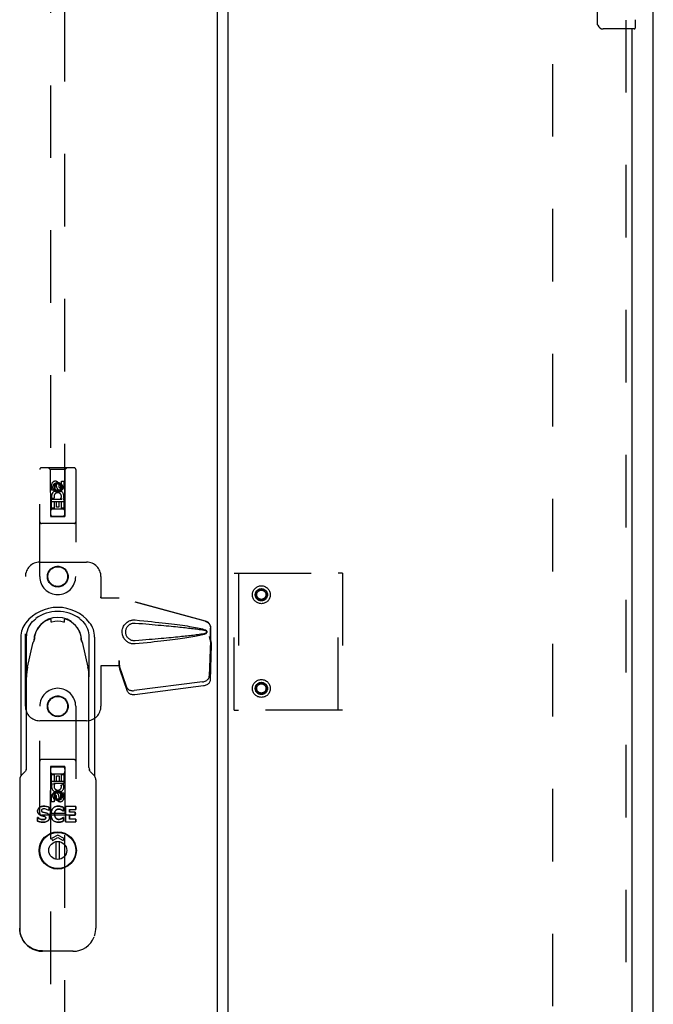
# Model space of a CAD drawing. Header units: inches. Extents: x 0 to 229, y 0 to 148.
# Tile 22 of 47: x 96 to 107, y 43 to 60. Entities that reach past the tile are written whole.
import ezdxf

# ---------------------------------------------------------------- set-up
doc = ezdxf.new("R2010")
doc.units = ezdxf.units.IN
doc.header["$LTSCALE"] = 12.571402
doc.header["$MEASUREMENT"] = 0
doc.linetypes.add('HIDDEN', pattern=[0.2, 0.1, -0.1])
doc.layers.get('0').update_dxf_attribs({"linetype": 'CONTINUOUS'})
for name, color, linetype in [('DEFAULT_2', 8, 'HIDDEN'), ('MASTER_DOOR_ASSEMBLY', 7, 'CONTINUOUS'), ('SLAVE_DOOR_ASSEMBLY', 7, 'CONTINUOUS')]:
    doc.layers.add(name, color=color, linetype=linetype)

msp = doc.modelspace()

# ---------------------------------------------------------------- linework, layer by layer
at = {"color": 3, "linetype": 'Continuous'}
msp.add_line((107.464, 10.322), (107.464, 88.854), dxfattribs=at)
at = {"layer": 'DEFAULT_2', "color": 8, "linetype": 'HIDDEN'}
msp.add_line((105.714, 87.26), (105.714, 11.916), dxfattribs=at)
at = {"layer": 'MASTER_DOOR_ASSEMBLY', "color": 8, "linetype": 'HIDDEN'}
for p, q in [((97.005, 86.89), (97.005, 51.758)), ((97.255, 51.758), (97.255, 86.89)), ((97.413, 52.6), (96.848, 52.6)), ((97, 52.57), (96.97, 52.6)), ((97.26, 52.57), (97.29, 52.6)), ((96.818, 50.712), (96.818, 52.57)), ((97.26, 52.57), (97, 52.57)), ((97, 52.57), (97.004, 51.76)), ((97.257, 51.76), (97.26, 52.57)), ((97.443, 52.57), (97.443, 50.712)), ((97.024, 52.21), (97.024, 52.303)), ((97.066, 52.303), (97.066, 52.21)), ((97.13, 52.332), (97.068, 52.296)), ((97.068, 52.296), (97.078, 52.29)), ((97.068, 52.296), (97.068, 52.224)), ((97.13, 52.32), (97.078, 52.29)), ((97.078, 52.29), (97.078, 52.229)), ((97.11, 52.274), (97.11, 52.303)), ((97.193, 52.296), (97.13, 52.332)), ((97.13, 52.332), (97.13, 52.32)), ((97.183, 52.29), (97.13, 52.32)), ((97.151, 52.316), (97.151, 52.27)), ((97.193, 52.296), (97.183, 52.29)), ((97.183, 52.229), (97.183, 52.29)), ((97.193, 52.224), (97.193, 52.296)), ((97.194, 52.366), (97.237, 52.366)), ((97.194, 52.274), (97.194, 52.366)), ((97.237, 52.366), (97.237, 52.274)), ((97.066, 52.21), (97.024, 52.21)), ((97.068, 52.224), (97.078, 52.229)), ((97.068, 52.224), (97.13, 52.187)), ((97.078, 52.229), (97.13, 52.199)), ((97.13, 52.199), (97.183, 52.229)), ((97.13, 52.187), (97.193, 52.224)), ((97.13, 52.187), (97.13, 52.199)), ((97.193, 52.224), (97.183, 52.229)), ((97.258, 52.01), (97.003, 52.01)), ((97.024, 52.054), (97.201, 52.054)), ((97.024, 51.898), (97.024, 52.054)), ((97.072, 52.078), (97.033, 52.061)), ((97.108, 52.011), (97.066, 52.011)), ((97.066, 52.011), (97.066, 51.898)), ((97.108, 51.919), (97.108, 52.011)), ((97.151, 51.919), (97.108, 51.919)), ((97.194, 52.011), (97.151, 52.011)), ((97.151, 52.011), (97.151, 51.919)), ((97.201, 52.054), (97.183, 52.067)), ((97.194, 51.898), (97.194, 52.011)), ((97.226, 52.057), (97.225, 52.054)), ((97.225, 52.054), (97.237, 52.054)), ((97.237, 52.054), (97.237, 51.898)), ((97.004, 51.76), (97.257, 51.76)), ((97.005, 51.761), (97.255, 51.761)), ((97.005, 51.758), (97.255, 51.758)), ((97.066, 51.898), (97.024, 51.898)), ((97.215, 51.885), (97.045, 51.885)), ((97.237, 51.898), (97.194, 51.898)), ((97.413, 51.635), (96.848, 51.635)), ((96.818, 50.963), (97.63, 50.963)), ((96.568, 48.463), (96.568, 50.713)), ((97.88, 50.713), (97.88, 50.36)), ((97.877, 50.343), (97.88, 50.36)), ((97.877, 50.343), (98.198, 50.343)), ((97.885, 50.343), (97.88, 50.36)), ((99.688, 49.94), (98.19, 50.343)), ((99.696, 49.94), (98.198, 50.343)), ((99.78, 49.59), (99.78, 49.82)), ((99.788, 49.59), (99.788, 49.82)), ((99.759, 49.671), (99.78, 49.59)), ((99.78, 49.601), (99.76, 48.986)), ((99.766, 49.671), (99.788, 49.59)), ((99.793, 49.53), (99.774, 48.915)), ((99.78, 49.601), (99.793, 49.53)), ((99.788, 49.59), (99.78, 49.59)), ((99.782, 49.617), (99.791, 49.561)), ((99.791, 49.561), (99.792, 49.55)), ((99.792, 49.55), (99.792, 49.54)), ((99.792, 49.54), (99.793, 49.53)), ((98.198, 49.25), (98.19, 49.25)), ((98.19, 49.25), (98.19, 49.163)), ((98.198, 49.25), (98.198, 49.163)), ((98.198, 49.163), (97.877, 49.163)), ((97.877, 49.163), (97.88, 49.146)), ((97.885, 49.163), (97.88, 49.146)), ((97.88, 49.146), (97.88, 48.463)), ((98.329, 48.792), (98.197, 49.176)), ((98.21, 49.105), (98.197, 49.176)), ((98.201, 49.171), (98.21, 49.105)), ((98.342, 48.721), (98.21, 49.105)), ((99.643, 48.887), (98.455, 48.735)), ((99.657, 48.816), (98.469, 48.664)), ((96.818, 46.605), (96.818, 48.463)), ((97.443, 48.463), (97.443, 46.605)), ((97.63, 48.213), (96.818, 48.213)), ((97.413, 47.54), (96.848, 47.54)), ((97.004, 47.415), (97, 46.605)), ((97.004, 47.415), (97.257, 47.415)), ((97.255, 47.417), (97.005, 47.417)), ((97.005, 47.417), (97.005, 12.285)), ((97.255, 47.414), (97.005, 47.414)), ((97.255, 12.285), (97.255, 47.417)), ((97.26, 46.605), (97.257, 47.415)), ((97.003, 47.165), (97.258, 47.165)), ((97.024, 47.278), (97.066, 47.278)), ((97.024, 47.122), (97.024, 47.278)), ((97.045, 47.29), (97.215, 47.29)), ((97.066, 47.278), (97.066, 47.164)), ((97.066, 47.164), (97.11, 47.164)), ((97.11, 47.256), (97.152, 47.256)), ((97.11, 47.164), (97.11, 47.256)), ((97.152, 47.256), (97.152, 47.164)), ((97.152, 47.164), (97.194, 47.164)), ((97.194, 47.278), (97.237, 47.278)), ((97.194, 47.164), (97.194, 47.278)), ((97.237, 47.278), (97.237, 47.122)), ((97.036, 47.122), (97.024, 47.122)), ((97.034, 47.118), (97.036, 47.122)), ((97.237, 47.122), (97.059, 47.122)), ((97.059, 47.122), (97.078, 47.108)), ((97.13, 46.988), (97.068, 46.952)), ((97.13, 46.976), (97.078, 46.946)), ((97.193, 46.952), (97.13, 46.988)), ((97.13, 46.988), (97.13, 46.976)), ((97.183, 46.946), (97.13, 46.976)), ((97.189, 47.097), (97.228, 47.114)), ((97.194, 46.965), (97.237, 46.965)), ((97.194, 46.873), (97.194, 46.965)), ((97.237, 46.965), (97.237, 46.873)), ((97.024, 46.809), (97.024, 46.901)), ((97.066, 46.809), (97.024, 46.809)), ((97.066, 46.901), (97.066, 46.809)), ((97.068, 46.952), (97.078, 46.946)), ((97.068, 46.952), (97.068, 46.88)), ((97.068, 46.88), (97.078, 46.885)), ((97.068, 46.88), (97.13, 46.844)), ((97.078, 46.946), (97.078, 46.885)), ((97.078, 46.885), (97.13, 46.855)), ((97.11, 46.859), (97.11, 46.905)), ((97.13, 46.855), (97.183, 46.885)), ((97.13, 46.844), (97.193, 46.88)), ((97.13, 46.844), (97.13, 46.855)), ((97.151, 46.901), (97.151, 46.873)), ((97.193, 46.952), (97.183, 46.946)), ((97.183, 46.885), (97.183, 46.946)), ((97.193, 46.88), (97.183, 46.885)), ((97.193, 46.88), (97.193, 46.952)), ((97.413, 46.575), (96.848, 46.575)), ((97, 46.605), (96.97, 46.575)), ((97.26, 46.605), (97, 46.605)), ((97.26, 46.605), (97.29, 46.575))]:
    msp.add_line(p, q, dxfattribs=at)
at = {"layer": 'MASTER_DOOR_ASSEMBLY', "color": 3, "linetype": 'Continuous'}
msp.add_line((99.901, 12.377), (99.901, 86.799), dxfattribs=at)
at = {"layer": 'MASTER_DOOR_ASSEMBLY', "color": 7, "linetype": 'Continuous'}
for p, q in [((96.949, 49.959), (96.989, 49.976)), ((96.993, 49.978), (96.989, 49.976)), ((97.012, 49.97), (97.012, 49.923)), ((97.248, 49.971), (97.248, 49.97)), ((97.248, 49.924), (97.248, 49.97)), ((97.249, 49.924), (97.248, 49.924)), ((97.312, 49.959), (97.271, 49.976)), ((96.49, 49.665), (96.49, 47.254)), ((96.589, 47.403), (96.589, 49.665)), ((96.608, 49.143), (96.699, 49.552)), ((96.711, 49.583), (96.714, 49.588)), ((96.714, 49.588), (96.715, 49.59)), ((96.725, 49.67), (96.725, 49.64)), ((97.535, 49.64), (97.535, 49.67)), ((97.547, 49.588), (97.549, 49.583)), ((97.562, 49.552), (97.652, 49.143)), ((97.672, 49.665), (97.672, 48.976)), ((97.77, 49.665), (97.77, 47.254)), ((97.672, 47.403), (97.672, 48.968)), ((96.555, 47.322), (96.504, 47.27)), ((96.581, 47.361), (96.581, 47.361)), ((97.683, 47.352), (97.679, 47.361)), ((97.679, 47.361), (97.679, 47.361)), ((97.756, 47.27), (97.705, 47.322)), ((96.47, 47.187), (96.47, 44.613)), ((97.791, 47.187), (97.791, 44.613)), ((96.78, 46.646), (96.78, 46.646)), ((96.847, 46.655), (96.846, 46.655)), ((96.862, 46.678), (96.862, 46.678)), ((96.89, 46.731), (96.89, 46.731)), ((96.893, 46.685), (96.893, 46.685)), ((96.978, 46.654), (96.973, 46.654)), ((96.973, 46.654), (96.973, 46.654)), ((96.978, 46.713), (96.978, 46.713)), ((96.978, 46.713), (96.978, 46.654)), ((96.978, 46.654), (96.978, 46.654)), ((97.099, 46.66), (97.099, 46.66)), ((97.133, 46.731), (97.136, 46.731)), ((97.136, 46.731), (97.133, 46.731)), ((97.136, 46.731), (97.139, 46.731)), ((97.139, 46.731), (97.136, 46.731)), ((97.139, 46.731), (97.139, 46.731)), ((97.149, 46.681), (97.149, 46.681)), ((97.192, 46.724), (97.192, 46.724)), ((97.193, 46.668), (97.193, 46.668)), ((97.222, 46.648), (97.228, 46.648)), ((97.222, 46.647), (97.222, 46.648)), ((97.228, 46.647), (97.222, 46.647)), ((97.228, 46.709), (97.228, 46.709)), ((97.228, 46.648), (97.228, 46.709)), ((97.228, 46.709), (97.228, 46.647)), ((97.228, 46.647), (97.228, 46.648)), ((97.444, 46.724), (97.266, 46.724)), ((97.266, 46.724), (97.267, 46.724)), ((97.266, 46.458), (97.266, 46.724)), ((97.267, 46.724), (97.267, 46.458)), ((97.333, 46.674), (97.444, 46.675)), ((97.333, 46.674), (97.333, 46.675)), ((97.333, 46.626), (97.333, 46.675)), ((97.333, 46.674), (97.333, 46.626)), ((97.434, 46.626), (97.333, 46.626)), ((97.333, 46.626), (97.333, 46.626)), ((97.434, 46.626), (97.434, 46.626)), ((97.434, 46.577), (97.434, 46.626)), ((97.434, 46.626), (97.434, 46.577)), ((97.444, 46.724), (97.444, 46.724)), ((97.444, 46.675), (97.444, 46.724)), ((97.444, 46.724), (97.444, 46.675)), ((97.444, 46.675), (97.444, 46.675)), ((96.785, 46.535), (96.78, 46.535)), ((96.78, 46.535), (96.785, 46.535)), ((96.78, 46.472), (96.78, 46.535)), ((96.78, 46.535), (96.78, 46.472)), ((96.837, 46.57), (96.837, 46.57)), ((96.905, 46.503), (96.905, 46.504)), ((96.905, 46.503), (96.905, 46.503)), ((97.01, 46.591), (97.01, 46.591)), ((97.076, 46.591), (97.076, 46.591)), ((97.101, 46.521), (97.1, 46.521)), ((97.139, 46.451), (97.13, 46.452)), ((97.13, 46.452), (97.139, 46.452)), ((97.139, 46.451), (97.139, 46.452)), ((97.15, 46.501), (97.15, 46.501)), ((97.192, 46.459), (97.192, 46.459)), ((97.228, 46.535), (97.223, 46.535)), ((97.223, 46.535), (97.228, 46.535)), ((97.223, 46.535), (97.223, 46.535)), ((97.228, 46.535), (97.228, 46.535)), ((97.228, 46.474), (97.228, 46.535)), ((97.228, 46.535), (97.228, 46.474)), ((97.228, 46.474), (97.228, 46.474)), ((97.266, 46.458), (97.444, 46.458)), ((97.266, 46.458), (97.267, 46.458)), ((97.333, 46.576), (97.434, 46.577)), ((97.333, 46.576), (97.333, 46.577)), ((97.333, 46.508), (97.333, 46.577)), ((97.333, 46.576), (97.333, 46.508)), ((97.444, 46.508), (97.333, 46.508)), ((97.333, 46.508), (97.333, 46.508)), ((97.434, 46.577), (97.434, 46.577)), ((97.444, 46.508), (97.444, 46.508)), ((97.444, 46.459), (97.444, 46.508)), ((97.444, 46.508), (97.444, 46.458)), ((97.444, 46.458), (97.444, 46.459)), ((97.13, 46.23), (97.02, 46.17)), ((97.02, 46.17), (97.037, 46.138)), ((97.037, 46.138), (97.13, 46.189)), ((97.105, 45.809), (97.105, 46.116)), ((97.241, 46.17), (97.13, 46.23)), ((97.13, 46.189), (97.224, 46.138)), ((97.156, 46.116), (97.156, 45.809)), ((97.224, 46.138), (97.241, 46.17)), ((96.498, 44.466), (96.493, 44.479)), ((96.499, 44.463), (96.498, 44.466)), ((96.498, 44.466), (96.499, 44.463)), ((96.501, 44.459), (96.499, 44.463)), ((97.761, 44.463), (97.763, 44.466)), ((97.395, 44.214), (96.866, 44.214))]:
    msp.add_line(p, q, dxfattribs=at)
for points in [[(96.577, 49.913), (96.557, 49.886), (96.54, 49.857), (96.525, 49.828), (96.513, 49.797), (96.503, 49.765), (96.496, 49.732), (96.492, 49.699), (96.49, 49.665)], [(96.589, 49.665), (96.591, 49.702), (96.596, 49.738), (96.604, 49.774), (96.616, 49.81), (96.631, 49.843), (96.649, 49.875), (96.67, 49.905), (96.694, 49.934), (96.72, 49.959), (96.748, 49.983)], [(96.949, 49.959), (96.944, 49.957), (96.94, 49.955), (96.936, 49.953), (96.933, 49.951), (96.929, 49.949), (96.926, 49.947)], [(97.012, 49.97), (97.012, 49.971), (97.012, 49.972), (97.012, 49.973), (97.011, 49.974), (97.01, 49.976), (97.009, 49.977), (97.008, 49.978), (97.007, 49.978), (97.006, 49.979), (97.004, 49.98), (97.003, 49.98), (97.001, 49.98), (97, 49.98), (96.999, 49.979), (96.998, 49.979), (96.997, 49.979), (96.996, 49.979), (96.995, 49.978), (96.993, 49.978)], [(97.029, 49.924), (97.028, 49.924), (97.024, 49.923), (97.021, 49.923), (97.018, 49.923), (97.016, 49.923), (97.014, 49.923), (97.013, 49.923)], [(97.248, 49.924), (97.248, 49.923), (97.247, 49.923), (97.245, 49.923), (97.242, 49.923), (97.239, 49.923), (97.236, 49.923), (97.233, 49.924), (97.231, 49.924)], [(97.255, 49.979), (97.254, 49.979), (97.253, 49.978), (97.251, 49.977), (97.25, 49.976), (97.25, 49.975), (97.249, 49.974), (97.249, 49.972), (97.248, 49.971)], [(97.271, 49.976), (97.271, 49.976), (97.269, 49.977), (97.267, 49.978), (97.266, 49.978), (97.265, 49.978), (97.263, 49.979), (97.262, 49.979), (97.262, 49.979), (97.261, 49.98), (97.26, 49.98), (97.258, 49.98), (97.257, 49.98), (97.255, 49.979)], [(97.334, 49.947), (97.331, 49.949), (97.328, 49.951), (97.324, 49.953), (97.32, 49.955), (97.316, 49.957), (97.312, 49.959)], [(97.512, 49.983), (97.541, 49.959), (97.567, 49.934), (97.591, 49.905), (97.611, 49.875), (97.629, 49.843), (97.644, 49.809), (97.656, 49.774), (97.665, 49.738), (97.67, 49.702), (97.672, 49.665)], [(97.77, 49.665), (97.769, 49.699), (97.764, 49.732), (97.757, 49.765), (97.748, 49.797), (97.735, 49.828), (97.72, 49.857), (97.703, 49.886), (97.683, 49.913)], [(96.699, 49.552), (96.699, 49.553), (96.7, 49.555), (96.7, 49.557), (96.7, 49.558), (96.701, 49.56), (96.701, 49.561)], [(96.701, 49.561), (96.703, 49.565), (96.704, 49.57), (96.706, 49.573), (96.708, 49.577), (96.709, 49.58), (96.711, 49.583)], [(96.712, 49.585), (96.712, 49.586), (96.712, 49.587), (96.713, 49.588), (96.713, 49.59), (96.713, 49.591), (96.713, 49.592)], [(96.715, 49.59), (96.716, 49.591), (96.717, 49.592), (96.717, 49.593), (96.717, 49.593)], [(96.725, 49.64), (96.725, 49.635), (96.724, 49.629), (96.723, 49.623), (96.722, 49.618), (96.72, 49.612), (96.717, 49.606)], [(97.543, 49.606), (97.541, 49.612), (97.539, 49.618), (97.537, 49.623), (97.536, 49.629), (97.535, 49.635), (97.535, 49.64)], [(97.544, 49.593), (97.544, 49.593), (97.544, 49.592), (97.544, 49.591), (97.545, 49.59), (97.547, 49.588)], [(97.549, 49.585), (97.548, 49.586), (97.548, 49.587), (97.548, 49.588), (97.548, 49.589), (97.548, 49.589), (97.548, 49.59), (97.548, 49.591), (97.548, 49.592)], [(97.549, 49.583), (97.551, 49.58), (97.553, 49.577), (97.555, 49.573), (97.556, 49.57), (97.558, 49.565), (97.559, 49.561)], [(97.559, 49.561), (97.56, 49.56), (97.56, 49.558), (97.56, 49.557), (97.561, 49.555), (97.561, 49.553), (97.562, 49.552)], [(97.651, 49.151), (97.656, 49.122), (97.661, 49.093), (97.665, 49.064), (97.668, 49.034), (97.669, 49.005), (97.67, 48.976)], [(96.581, 47.361), (96.577, 47.352), (96.57, 47.339), (96.56, 47.327), (96.555, 47.322)], [(97.705, 47.322), (97.7, 47.327), (97.691, 47.339), (97.683, 47.352)], [(96.504, 47.27), (96.502, 47.268), (96.493, 47.257), (96.485, 47.245), (96.478, 47.232), (96.474, 47.218), (96.471, 47.204), (96.47, 47.189), (96.47, 47.187)], [(97.791, 47.187), (97.791, 47.19), (97.79, 47.204), (97.787, 47.218), (97.782, 47.232), (97.775, 47.245), (97.767, 47.258), (97.758, 47.269), (97.756, 47.27)], [(96.89, 46.731), (96.88, 46.73), (96.87, 46.73), (96.861, 46.728), (96.853, 46.726), (96.845, 46.724), (96.837, 46.721), (96.83, 46.718), (96.823, 46.715), (96.817, 46.711), (96.811, 46.707), (96.806, 46.703), (96.801, 46.698), (96.797, 46.694), (96.794, 46.69), (96.791, 46.685), (96.788, 46.68), (96.786, 46.675), (96.784, 46.67), (96.782, 46.664), (96.781, 46.659), (96.781, 46.653), (96.78, 46.646)], [(96.78, 46.646), (96.781, 46.658), (96.784, 46.669), (96.788, 46.68), (96.794, 46.69), (96.801, 46.698), (96.81, 46.706), (96.82, 46.713), (96.832, 46.719), (96.844, 46.724), (96.858, 46.728), (96.873, 46.73), (96.89, 46.731)], [(96.837, 46.57), (96.826, 46.575), (96.817, 46.58), (96.808, 46.585), (96.8, 46.592), (96.794, 46.599), (96.789, 46.608), (96.785, 46.616), (96.782, 46.626), (96.781, 46.636), (96.78, 46.646)], [(96.78, 46.646), (96.781, 46.636), (96.782, 46.626), (96.785, 46.616), (96.789, 46.608), (96.794, 46.6), (96.8, 46.592), (96.808, 46.586), (96.817, 46.58), (96.827, 46.575), (96.837, 46.57)], [(96.862, 46.678), (96.858, 46.675), (96.854, 46.672), (96.851, 46.668), (96.848, 46.663), (96.847, 46.659), (96.847, 46.655)], [(96.847, 46.655), (96.847, 46.651), (96.847, 46.649), (96.848, 46.646), (96.849, 46.643), (96.851, 46.641), (96.853, 46.638), (96.855, 46.637), (96.858, 46.635), (96.861, 46.633), (96.865, 46.632)], [(96.893, 46.685), (96.888, 46.685), (96.882, 46.684), (96.877, 46.683), (96.872, 46.682), (96.867, 46.68), (96.862, 46.678)], [(96.865, 46.632), (96.867, 46.631), (96.869, 46.63), (96.871, 46.63), (96.873, 46.629), (96.875, 46.628), (96.878, 46.628), (96.88, 46.627), (96.882, 46.627)], [(96.882, 46.627), (96.891, 46.625), (96.9, 46.622), (96.909, 46.62), (96.918, 46.618), (96.926, 46.615), (96.934, 46.613)], [(96.89, 46.731), (96.906, 46.73), (96.922, 46.729), (96.937, 46.726), (96.952, 46.723), (96.966, 46.718), (96.978, 46.713)], [(96.978, 46.713), (96.965, 46.718), (96.952, 46.722), (96.937, 46.726), (96.922, 46.728), (96.906, 46.73), (96.89, 46.731)], [(96.973, 46.654), (96.961, 46.663), (96.949, 46.67), (96.935, 46.676), (96.922, 46.681), (96.907, 46.684), (96.893, 46.685)], [(97.13, 46.731), (97.112, 46.729), (97.096, 46.725), (97.081, 46.719), (97.066, 46.711), (97.054, 46.702), (97.043, 46.69), (97.033, 46.677), (97.025, 46.663), (97.018, 46.647), (97.014, 46.63), (97.011, 46.611), (97.01, 46.591)], [(97.01, 46.591), (97.011, 46.612), (97.014, 46.632), (97.019, 46.65), (97.026, 46.666), (97.034, 46.68), (97.045, 46.693), (97.056, 46.704), (97.069, 46.713), (97.082, 46.72), (97.097, 46.725), (97.113, 46.729), (97.13, 46.731)], [(97.076, 46.591), (97.077, 46.605), (97.079, 46.618), (97.082, 46.631), (97.087, 46.642), (97.092, 46.652), (97.099, 46.66)], [(97.099, 46.66), (97.092, 46.652), (97.087, 46.642), (97.082, 46.631), (97.079, 46.618), (97.077, 46.605), (97.076, 46.591)], [(97.13, 46.679), (97.124, 46.677), (97.119, 46.675), (97.114, 46.672), (97.109, 46.669), (97.104, 46.665), (97.099, 46.66)], [(97.099, 46.66), (97.104, 46.665), (97.108, 46.669), (97.114, 46.672), (97.119, 46.675), (97.124, 46.677), (97.13, 46.679)], [(97.13, 46.731), (97.132, 46.731), (97.133, 46.731)], [(97.133, 46.731), (97.132, 46.731), (97.13, 46.731)], [(97.13, 46.679), (97.133, 46.68), (97.137, 46.68), (97.14, 46.681), (97.143, 46.681), (97.146, 46.681), (97.149, 46.681)], [(97.149, 46.681), (97.146, 46.681), (97.143, 46.681), (97.14, 46.681), (97.137, 46.68), (97.133, 46.68), (97.13, 46.679)], [(97.139, 46.731), (97.148, 46.731), (97.157, 46.73), (97.166, 46.729), (97.174, 46.728), (97.183, 46.726), (97.192, 46.724)], [(97.192, 46.724), (97.183, 46.726), (97.174, 46.728), (97.166, 46.729), (97.157, 46.73), (97.148, 46.731), (97.139, 46.731)], [(97.149, 46.681), (97.151, 46.681), (97.153, 46.681), (97.155, 46.681), (97.157, 46.681), (97.159, 46.681), (97.161, 46.68)], [(97.161, 46.68), (97.159, 46.681), (97.157, 46.681), (97.155, 46.681), (97.153, 46.681), (97.151, 46.681), (97.149, 46.681)], [(97.161, 46.68), (97.165, 46.68), (97.169, 46.679), (97.173, 46.677), (97.177, 46.676), (97.181, 46.674), (97.185, 46.673), (97.189, 46.67), (97.193, 46.668)], [(97.193, 46.668), (97.188, 46.671), (97.182, 46.674), (97.177, 46.676), (97.171, 46.678), (97.166, 46.679), (97.161, 46.68)], [(97.192, 46.724), (97.198, 46.722), (97.204, 46.72), (97.21, 46.718), (97.216, 46.715), (97.222, 46.712), (97.228, 46.709)], [(97.228, 46.709), (97.222, 46.712), (97.216, 46.715), (97.21, 46.718), (97.204, 46.72), (97.198, 46.722), (97.192, 46.724)], [(97.193, 46.668), (97.199, 46.665), (97.203, 46.662), (97.208, 46.658), (97.213, 46.655), (97.218, 46.651), (97.222, 46.648)], [(97.222, 46.647), (97.218, 46.651), (97.213, 46.655), (97.208, 46.658), (97.203, 46.662), (97.198, 46.665), (97.193, 46.668)], [(96.875, 46.452), (96.859, 46.452), (96.843, 46.454), (96.827, 46.457), (96.811, 46.461), (96.795, 46.466), (96.78, 46.472)], [(96.78, 46.472), (96.796, 46.466), (96.811, 46.461), (96.827, 46.457), (96.843, 46.454), (96.859, 46.452), (96.875, 46.452)], [(96.875, 46.498), (96.86, 46.499), (96.845, 46.502), (96.829, 46.507), (96.814, 46.514), (96.799, 46.523), (96.785, 46.535)], [(96.785, 46.535), (96.799, 46.524), (96.814, 46.514), (96.829, 46.507), (96.845, 46.502), (96.86, 46.499), (96.875, 46.498)], [(96.895, 46.555), (96.885, 46.558), (96.875, 46.56), (96.865, 46.562), (96.856, 46.565), (96.846, 46.567), (96.837, 46.57)], [(96.837, 46.57), (96.847, 46.567), (96.856, 46.565), (96.865, 46.563), (96.875, 46.56), (96.885, 46.558), (96.895, 46.555)], [(96.875, 46.452), (96.892, 46.452), (96.908, 46.454), (96.923, 46.458), (96.936, 46.463), (96.948, 46.469), (96.958, 46.476), (96.967, 46.485), (96.975, 46.494), (96.981, 46.505), (96.985, 46.516), (96.988, 46.528), (96.988, 46.54)], [(96.989, 46.54), (96.988, 46.527), (96.985, 46.515), (96.981, 46.504), (96.975, 46.493), (96.967, 46.484), (96.958, 46.476), (96.947, 46.469), (96.935, 46.463), (96.922, 46.458), (96.908, 46.454), (96.892, 46.452), (96.875, 46.452)], [(96.875, 46.498), (96.879, 46.498), (96.882, 46.498), (96.886, 46.499), (96.889, 46.499), (96.892, 46.5), (96.896, 46.5), (96.899, 46.501), (96.902, 46.502)], [(96.902, 46.502), (96.899, 46.501), (96.896, 46.5), (96.893, 46.499), (96.889, 46.499), (96.886, 46.498), (96.882, 46.498), (96.879, 46.498), (96.875, 46.498)], [(96.895, 46.555), (96.9, 46.554), (96.905, 46.552), (96.91, 46.549), (96.914, 46.546), (96.918, 46.542), (96.92, 46.538), (96.922, 46.534), (96.922, 46.529)], [(96.922, 46.529), (96.921, 46.534), (96.92, 46.538), (96.917, 46.542), (96.914, 46.546), (96.91, 46.549), (96.905, 46.552), (96.9, 46.554), (96.895, 46.555)], [(96.905, 46.503), (96.904, 46.503), (96.904, 46.503), (96.903, 46.502), (96.903, 46.502), (96.902, 46.502), (96.902, 46.502)], [(96.902, 46.502), (96.902, 46.502), (96.903, 46.502), (96.903, 46.502), (96.903, 46.503), (96.904, 46.503), (96.905, 46.503)], [(96.905, 46.504), (96.909, 46.506), (96.912, 46.508), (96.915, 46.511), (96.918, 46.514), (96.92, 46.518), (96.921, 46.521), (96.922, 46.525), (96.922, 46.529)], [(96.922, 46.529), (96.922, 46.525), (96.921, 46.521), (96.92, 46.518), (96.918, 46.514), (96.915, 46.511), (96.912, 46.508), (96.909, 46.505), (96.905, 46.503)], [(96.934, 46.613), (96.942, 46.609), (96.95, 46.606), (96.958, 46.601), (96.964, 46.596), (96.971, 46.59), (96.976, 46.584), (96.981, 46.577), (96.984, 46.569), (96.986, 46.561), (96.988, 46.553)], [(96.988, 46.553), (96.987, 46.559), (96.985, 46.566), (96.983, 46.573), (96.98, 46.579), (96.976, 46.585), (96.971, 46.59), (96.966, 46.595), (96.96, 46.6), (96.954, 46.603), (96.948, 46.607), (96.941, 46.61), (96.934, 46.613)], [(96.988, 46.553), (96.988, 46.551), (96.988, 46.549), (96.988, 46.547), (96.988, 46.545), (96.989, 46.543), (96.989, 46.54)], [(96.988, 46.54), (96.988, 46.543), (96.988, 46.545), (96.988, 46.547), (96.988, 46.549), (96.988, 46.551), (96.988, 46.553)], [(97.13, 46.452), (97.112, 46.454), (97.095, 46.457), (97.079, 46.463), (97.064, 46.471), (97.052, 46.481), (97.04, 46.493), (97.031, 46.506), (97.023, 46.52), (97.017, 46.536), (97.013, 46.553), (97.01, 46.571), (97.01, 46.591)], [(97.01, 46.591), (97.011, 46.57), (97.014, 46.55), (97.018, 46.533), (97.025, 46.516), (97.033, 46.502), (97.043, 46.49), (97.055, 46.479), (97.067, 46.47), (97.081, 46.463), (97.096, 46.457), (97.113, 46.454), (97.13, 46.452)], [(97.094, 46.528), (97.09, 46.534), (97.087, 46.54), (97.083, 46.547), (97.081, 46.555), (97.079, 46.563), (97.077, 46.572), (97.077, 46.581), (97.076, 46.591)], [(97.076, 46.591), (97.076, 46.581), (97.077, 46.572), (97.079, 46.563), (97.081, 46.555), (97.083, 46.547), (97.087, 46.54), (97.09, 46.534), (97.094, 46.528)], [(97.1, 46.521), (97.099, 46.522), (97.098, 46.523), (97.097, 46.524), (97.096, 46.525), (97.095, 46.526), (97.094, 46.528)], [(97.094, 46.528), (97.095, 46.527), (97.096, 46.525), (97.097, 46.524), (97.098, 46.523), (97.099, 46.522), (97.101, 46.521)], [(97.13, 46.504), (97.125, 46.505), (97.12, 46.507), (97.114, 46.51), (97.11, 46.513), (97.105, 46.517), (97.1, 46.521)], [(97.101, 46.521), (97.105, 46.517), (97.11, 46.513), (97.114, 46.51), (97.12, 46.508), (97.125, 46.505), (97.13, 46.504)], [(97.15, 46.501), (97.146, 46.501), (97.143, 46.501), (97.14, 46.502), (97.137, 46.502), (97.133, 46.503), (97.13, 46.504)], [(97.13, 46.504), (97.133, 46.503), (97.137, 46.502), (97.14, 46.502), (97.143, 46.502), (97.146, 46.501), (97.15, 46.501)], [(97.139, 46.452), (97.148, 46.452), (97.157, 46.452), (97.166, 46.453), (97.175, 46.455), (97.183, 46.457), (97.192, 46.459)], [(97.192, 46.459), (97.183, 46.457), (97.175, 46.455), (97.166, 46.453), (97.157, 46.452), (97.148, 46.451), (97.139, 46.451)], [(97.15, 46.501), (97.157, 46.502), (97.164, 46.503), (97.17, 46.504), (97.177, 46.506), (97.184, 46.509), (97.19, 46.512)], [(97.19, 46.512), (97.184, 46.509), (97.177, 46.506), (97.17, 46.504), (97.164, 46.502), (97.157, 46.501), (97.15, 46.501)], [(97.195, 46.515), (97.194, 46.514), (97.193, 46.513), (97.193, 46.513), (97.192, 46.513), (97.191, 46.512), (97.191, 46.512), (97.19, 46.512)], [(97.19, 46.512), (97.191, 46.512), (97.191, 46.513), (97.192, 46.513), (97.193, 46.513), (97.193, 46.514), (97.194, 46.514), (97.195, 46.515)], [(97.228, 46.474), (97.222, 46.471), (97.216, 46.468), (97.21, 46.466), (97.204, 46.463), (97.198, 46.461), (97.192, 46.459)], [(97.192, 46.459), (97.198, 46.461), (97.204, 46.463), (97.21, 46.466), (97.216, 46.468), (97.222, 46.471), (97.228, 46.474)], [(97.223, 46.535), (97.219, 46.531), (97.214, 46.528), (97.21, 46.524), (97.205, 46.521), (97.2, 46.518), (97.195, 46.515)], [(97.195, 46.515), (97.2, 46.518), (97.205, 46.521), (97.21, 46.524), (97.214, 46.528), (97.219, 46.531), (97.223, 46.535)], [(96.47, 44.613), (96.47, 44.589), (96.474, 44.555), (96.48, 44.522), (96.489, 44.49), (96.493, 44.479)], [(96.493, 44.479), (96.486, 44.499), (96.477, 44.536), (96.472, 44.574), (96.47, 44.613)], [(97.768, 44.48), (97.772, 44.491), (97.781, 44.524), (97.787, 44.556), (97.79, 44.59), (97.791, 44.613)], [(96.863, 44.22), (96.825, 44.222), (96.786, 44.227), (96.749, 44.237), (96.712, 44.25), (96.677, 44.266), (96.644, 44.286), (96.613, 44.309), (96.584, 44.335), (96.558, 44.363), (96.535, 44.394), (96.516, 44.427), (96.501, 44.459)]]:
    msp.add_lwpolyline(points, dxfattribs=at)
at = {"layer": 'MASTER_DOOR_ASSEMBLY', "color": 8, "linetype": 'HIDDEN'}
for points in [[(98.474, 49.545), (98.461, 49.544), (98.448, 49.544), (98.435, 49.545), (98.423, 49.546), (98.41, 49.549), (98.397, 49.552), (98.385, 49.556), (98.373, 49.56), (98.361, 49.566), (98.35, 49.572), (98.338, 49.579), (98.327, 49.588), (98.316, 49.597), (98.305, 49.608), (98.293, 49.621), (98.283, 49.635), (98.274, 49.65), (98.266, 49.666), (98.259, 49.683), (98.254, 49.7), (98.251, 49.717), (98.248, 49.735), (98.248, 49.752), (98.248, 49.769), (98.25, 49.786), (98.254, 49.804), (98.259, 49.821), (98.265, 49.837), (98.273, 49.853), (98.282, 49.869), (98.292, 49.883), (98.303, 49.896), (98.315, 49.907), (98.326, 49.917), (98.337, 49.925), (98.349, 49.933), (98.361, 49.939), (98.372, 49.945), (98.384, 49.95), (98.397, 49.954), (98.409, 49.957), (98.422, 49.959), (98.435, 49.961)], [(98.474, 49.598), (98.465, 49.598), (98.455, 49.598), (98.446, 49.598), (98.437, 49.6), (98.427, 49.602), (98.418, 49.604), (98.409, 49.607), (98.401, 49.611), (98.392, 49.615), (98.384, 49.619), (98.376, 49.625), (98.368, 49.631), (98.359, 49.638), (98.351, 49.646), (98.344, 49.655), (98.336, 49.665), (98.33, 49.676), (98.324, 49.687), (98.319, 49.698), (98.316, 49.709), (98.313, 49.72), (98.311, 49.731), (98.31, 49.742), (98.31, 49.752), (98.31, 49.762), (98.311, 49.773), (98.313, 49.783), (98.315, 49.794), (98.319, 49.805), (98.323, 49.817), (98.329, 49.828), (98.335, 49.839), (98.342, 49.849), (98.35, 49.859), (98.358, 49.867), (98.367, 49.874), (98.375, 49.88), (98.383, 49.886), (98.392, 49.89), (98.4, 49.895), (98.409, 49.898), (98.418, 49.901), (98.427, 49.904), (98.436, 49.906), (98.446, 49.907), (98.455, 49.908), (98.465, 49.908), (98.474, 49.907)], [(98.435, 49.961), (98.448, 49.962), (98.461, 49.962), (98.474, 49.961)], [(98.474, 49.961), (98.55, 49.953), (98.622, 49.946), (98.692, 49.939), (98.759, 49.932), (98.823, 49.925), (98.885, 49.918), (98.944, 49.911), (99, 49.905), (99.054, 49.898), (99.106, 49.892), (99.156, 49.886), (99.204, 49.88), (99.25, 49.874), (99.294, 49.868), (99.336, 49.862), (99.376, 49.856), (99.415, 49.85), (99.452, 49.843), (99.487, 49.837), (99.521, 49.831), (99.553, 49.825), (99.584, 49.818), (99.613, 49.812), (99.641, 49.804), (99.667, 49.796), (99.692, 49.788)], [(98.474, 49.907), (98.537, 49.902), (98.599, 49.897), (98.658, 49.892), (98.715, 49.887), (98.769, 49.882), (98.822, 49.877), (98.873, 49.873), (98.922, 49.869), (98.969, 49.864), (99.014, 49.86), (99.057, 49.856), (99.098, 49.852), (99.138, 49.848), (99.175, 49.845), (99.211, 49.841), (99.246, 49.838), (99.278, 49.834), (99.31, 49.831), (99.34, 49.828), (99.369, 49.825), (99.397, 49.821), (99.425, 49.818), (99.452, 49.815), (99.479, 49.812), (99.506, 49.808), (99.532, 49.805), (99.559, 49.801), (99.586, 49.797), (99.613, 49.793), (99.64, 49.788), (99.666, 49.783), (99.692, 49.777)], [(99.688, 49.94), (99.701, 49.936), (99.713, 49.931), (99.725, 49.924), (99.736, 49.915), (99.746, 49.906), (99.755, 49.896), (99.762, 49.884), (99.769, 49.872), (99.774, 49.86), (99.777, 49.847), (99.78, 49.833), (99.78, 49.82)], [(99.788, 49.82), (99.787, 49.833), (99.785, 49.847), (99.781, 49.86), (99.776, 49.872), (99.77, 49.884), (99.762, 49.896), (99.753, 49.906), (99.743, 49.915), (99.733, 49.924), (99.721, 49.931), (99.709, 49.936), (99.696, 49.94)], [(99.693, 49.729), (99.666, 49.723), (99.64, 49.717), (99.613, 49.713), (99.586, 49.708), (99.56, 49.704), (99.533, 49.701), (99.506, 49.697), (99.479, 49.694), (99.452, 49.69), (99.425, 49.687), (99.398, 49.684), (99.37, 49.681), (99.341, 49.678), (99.31, 49.674), (99.279, 49.671), (99.246, 49.668), (99.212, 49.664), (99.176, 49.661), (99.138, 49.657), (99.099, 49.653), (99.058, 49.649), (99.014, 49.645), (98.969, 49.641), (98.923, 49.637), (98.874, 49.633), (98.823, 49.628), (98.77, 49.623), (98.715, 49.619), (98.658, 49.614), (98.599, 49.609), (98.538, 49.604), (98.474, 49.598)], [(99.692, 49.718), (99.67, 49.71), (99.646, 49.702), (99.62, 49.696), (99.594, 49.689), (99.566, 49.683), (99.537, 49.677), (99.506, 49.672), (99.475, 49.666), (99.442, 49.66), (99.407, 49.655), (99.371, 49.649), (99.334, 49.644), (99.295, 49.638), (99.254, 49.632), (99.211, 49.627), (99.167, 49.621), (99.121, 49.615), (99.074, 49.609), (99.024, 49.603), (98.972, 49.597), (98.918, 49.591), (98.862, 49.585), (98.803, 49.579), (98.743, 49.572), (98.679, 49.566), (98.614, 49.559), (98.545, 49.552), (98.474, 49.545)], [(99.692, 49.788), (99.698, 49.785), (99.704, 49.781), (99.708, 49.776), (99.712, 49.771), (99.714, 49.765), (99.716, 49.759), (99.717, 49.753), (99.716, 49.747), (99.715, 49.741), (99.712, 49.735), (99.708, 49.73), (99.704, 49.725), (99.698, 49.721), (99.692, 49.718)], [(99.692, 49.777), (99.698, 49.775), (99.702, 49.773), (99.706, 49.769), (99.709, 49.766), (99.711, 49.762), (99.713, 49.757), (99.713, 49.752), (99.712, 49.748), (99.711, 49.744), (99.709, 49.74), (99.706, 49.736), (99.702, 49.733), (99.698, 49.73), (99.693, 49.729)], [(99.759, 49.671), (99.764, 49.652), (99.769, 49.633), (99.775, 49.614), (99.78, 49.595), (99.785, 49.578), (99.791, 49.561)], [(99.766, 49.671), (99.769, 49.662), (99.771, 49.652), (99.774, 49.643), (99.777, 49.634), (99.779, 49.626), (99.782, 49.617)], [(99.782, 49.617), (99.782, 49.615), (99.781, 49.612), (99.781, 49.609), (99.78, 49.606), (99.78, 49.604), (99.78, 49.601)], [(98.19, 49.25), (98.193, 49.23), (98.196, 49.21), (98.198, 49.19), (98.201, 49.171)], [(98.198, 49.21), (98.198, 49.201), (98.197, 49.192)], [(98.197, 49.192), (98.197, 49.186), (98.197, 49.184), (98.197, 49.181), (98.197, 49.178), (98.197, 49.176)], [(98.198, 49.25), (98.198, 49.24), (98.198, 49.21)], [(98.205, 49.143), (98.203, 49.154), (98.201, 49.171), (98.2, 49.188), (98.198, 49.202), (98.198, 49.215), (98.198, 49.222)], [(99.643, 48.887), (99.658, 48.89), (99.673, 48.894), (99.688, 48.899), (99.701, 48.906), (99.714, 48.913), (99.725, 48.922), (99.735, 48.931), (99.744, 48.942), (99.751, 48.952), (99.756, 48.963), (99.759, 48.975), (99.76, 48.986)], [(99.774, 48.915), (99.773, 48.904), (99.769, 48.892), (99.764, 48.881), (99.758, 48.871), (99.749, 48.86), (99.739, 48.851), (99.728, 48.842), (99.715, 48.835), (99.701, 48.828), (99.687, 48.823), (99.672, 48.819), (99.657, 48.816)], [(98.329, 48.792), (98.333, 48.783), (98.339, 48.774), (98.346, 48.765), (98.354, 48.758), (98.364, 48.751), (98.375, 48.745), (98.387, 48.741), (98.4, 48.737), (98.413, 48.735), (98.427, 48.733), (98.441, 48.733), (98.455, 48.735)], [(98.469, 48.664), (98.455, 48.662), (98.441, 48.662), (98.427, 48.664), (98.413, 48.666), (98.401, 48.669), (98.389, 48.674), (98.378, 48.68), (98.368, 48.687), (98.359, 48.694), (98.352, 48.703), (98.346, 48.712), (98.342, 48.721)]]:
    msp.add_lwpolyline(points, dxfattribs=at)
for centre, radius in [((97.13, 52.26), 0.085), ((97.13, 52.26), 0.0845), ((97.13, 50.712), 0.18), ((97.13, 50.713), 0.172), ((97.13, 48.463), 0.18), ((97.13, 48.463), 0.172), ((97.13, 46.915), 0.085), ((97.13, 46.915), 0.0845)]:
    msp.add_circle(centre, radius, dxfattribs=at)
at = {"layer": 'MASTER_DOOR_ASSEMBLY', "color": 7, "linetype": 'Continuous'}
for radius in [0.323, 0.319, 0.313, 0.156]:
    msp.add_circle((97.13, 45.963), radius, dxfattribs=at)
at = {"layer": 'MASTER_DOOR_ASSEMBLY', "color": 8, "linetype": 'HIDDEN'}
for centre, radius, start, end in [((96.848, 52.57), 0.03, 90, 180), ((97.413, 52.57), 0.03, 0, 90), ((97.088, 52.303), 0.0644, 12.2995, 180.0775), ((97.088, 52.303), 0.0219, 359.9011, 180), ((97.173, 52.274), 0.0635, 180, 360), ((97.172, 52.274), 0.0219, 190.307, 360), ((97.13, 52.104), 0.107, 334.2636, 203.4027), ((97.13, 52.104), 0.0639, 324.8895, 203.4026), ((97.045, 51.845), 0.04, 90, 180), ((97.045, 51.8), 0.04, 180, 270), ((97.215, 51.845), 0.04, 0, 90), ((97.215, 51.8), 0.04, 270, 360), ((96.848, 51.665), 0.03, 180, 270), ((97.413, 51.665), 0.03, 270, 360), ((96.818, 50.713), 0.25, 90, 180), ((97.63, 50.713), 0.25, 0, 90), ((97.13, 50.712), 0.312, 180, 360), ((97.13, 48.463), 0.312, 0, 180), ((96.818, 48.463), 0.25, 180, 270), ((97.63, 48.463), 0.25, 270, 360), ((96.848, 47.51), 0.03, 90, 180), ((97.413, 47.51), 0.03, 0, 90), ((97.045, 47.375), 0.04, 90, 180), ((97.045, 47.33), 0.04, 180, 270), ((97.215, 47.375), 0.04, 0, 90), ((97.215, 47.33), 0.04, 270, 360), ((97.13, 47.072), 0.107, 154.2636, 23.4027), ((97.087, 46.901), 0.0635, 0, 180), ((97.13, 47.072), 0.0639, 144.8895, 23.4026), ((97.088, 46.901), 0.0219, 10.307, 180), ((97.172, 46.873), 0.0644, 192.2995, 0.0775), ((97.172, 46.873), 0.0219, 179.9011, 360), ((96.848, 46.605), 0.03, 180, 270), ((97.413, 46.605), 0.03, 270, 360)]:
    msp.add_arc(centre, radius, start, end, dxfattribs=at)
at = {"layer": 'MASTER_DOOR_ASSEMBLY', "color": 7, "linetype": 'Continuous'}
for centre, radius, start, end in [((97.13, 49.47), 0.709, 38.6816, 141.3184), ((97.13, 49.47), 0.64, 53.3272, 126.6728), ((97.13, 49.588), 0.417, 0.5507, 179.4493), ((97.13, 49.588), 0.413, 119.575, 168.463), ((97.13, 49.588), 0.352, 73.2627, 106.7373), ((97.13, 49.588), 0.413, 11.537, 60.425), ((97.13, 49.588), 0.413, 177.4558, 179.261), ((97.13, 49.588), 0.413, 0.739, 2.5442)]:
    msp.add_arc(centre, radius, start, end, dxfattribs=at)
for centre, major_axis, ratio, start_param, end_param in [((97.377, 48.972), (0.173, 0.779), 0.987248, 1.570796, 1.791824), ((96.884, 48.972), (0.173, -0.779), 0.987248, 1.349769, 1.570796), ((96.471, 47.402), (0.045, 0.11), 0.995865, -1.558029, -1.176477), ((97.79, 47.402), (-0.045, 0.11), 0.995865, 1.176477, 1.558066), ((97.13, 46.656), (3.927, 0), 0.017455, 1.490757, 1.536075), ((97.13, 46.743), (3.927, 0), 0.017455, -1.51917, -1.490757), ((97.13, 46.558), (3.927, 0), 0.017455, 1.493342, 1.51917), ((97.13, 46.527), (3.927, 0), 0.017455, -1.536075, -1.490757), ((97.13, 46.645), (3.927, 0), 0.017455, -1.51917, -1.493342), ((97.13, 46.439), (3.927, 0), 0.017455, 1.490757, 1.51917), ((96.865, 44.609), (0.147, -0.367), 0.995592, 4.712473, 5.904934), ((97.396, 44.609), (0.147, 0.367), 0.995592, -2.763341, -1.571172)]:
    msp.add_ellipse(centre, major_axis=major_axis, ratio=ratio, start_param=start_param, end_param=end_param, dxfattribs=at)
at = {"layer": 'SLAVE_DOOR_ASSEMBLY', "color": 3, "linetype": 'Continuous'}
for p, q in [((100.089, 12.242), (100.089, 86.934)), ((107.089, 60.211), (107.089, 38.964))]:
    msp.add_line(p, q, dxfattribs=at)
at = {"layer": 'SLAVE_DOOR_ASSEMBLY', "color": 7, "linetype": 'Continuous'}
for p, q in [((106.494, 60.311), (106.494, 61.111)), ((107.149, 60.372), (107.149, 60.226)), ((107.134, 60.211), (106.594, 60.211))]:
    msp.add_line(p, q, dxfattribs=at)
at = {"layer": 'SLAVE_DOOR_ASSEMBLY', "color": 8, "linetype": 'HIDDEN'}
for p, q in [((106.985, 60.366), (106.985, 38.809)), ((100.193, 50.773), (100.268, 50.773)), ((100.193, 48.398), (100.193, 50.773)), ((100.268, 50.773), (101.993, 50.773)), ((100.268, 50.773), (100.268, 48.398)), ((102.068, 50.773), (101.993, 50.773)), ((101.993, 48.398), (101.993, 50.773)), ((102.068, 50.773), (102.068, 48.398)), ((100.193, 48.398), (100.268, 48.398)), ((101.993, 48.398), (100.268, 48.398)), ((102.068, 48.398), (101.993, 48.398))]:
    msp.add_line(p, q, dxfattribs=at)
at = {"layer": 'SLAVE_DOOR_ASSEMBLY', "color": 7, "linetype": 'Continuous'}
msp.add_lwpolyline([(106.5, 60.275), (106.498, 60.281), (106.497, 60.286), (106.496, 60.292), (106.495, 60.299), (106.494, 60.305), (106.494, 60.311)], dxfattribs=at)
at = {"layer": 'SLAVE_DOOR_ASSEMBLY', "color": 8, "linetype": 'HIDDEN'}
for centre, radius in [((100.663, 50.398), 0.155), ((100.663, 50.398), 0.106), ((100.663, 50.398), 0.105), ((100.663, 50.398), 0.085), ((100.663, 50.398), 0.08), ((100.663, 48.773), 0.155), ((100.663, 48.773), 0.106), ((100.663, 48.773), 0.105), ((100.663, 48.773), 0.085), ((100.663, 48.773), 0.08)]:
    msp.add_circle(centre, radius, dxfattribs=at)
at = {"layer": 'SLAVE_DOOR_ASSEMBLY', "color": 7, "linetype": 'Continuous'}
for centre, radius, start, end in [((106.594, 60.311), 0.1, 201.1999, 270), ((107.134, 60.226), 0.015, 270, 360)]:
    msp.add_arc(centre, radius, start, end, dxfattribs=at)

doc.saveas('drawing.dxf')
